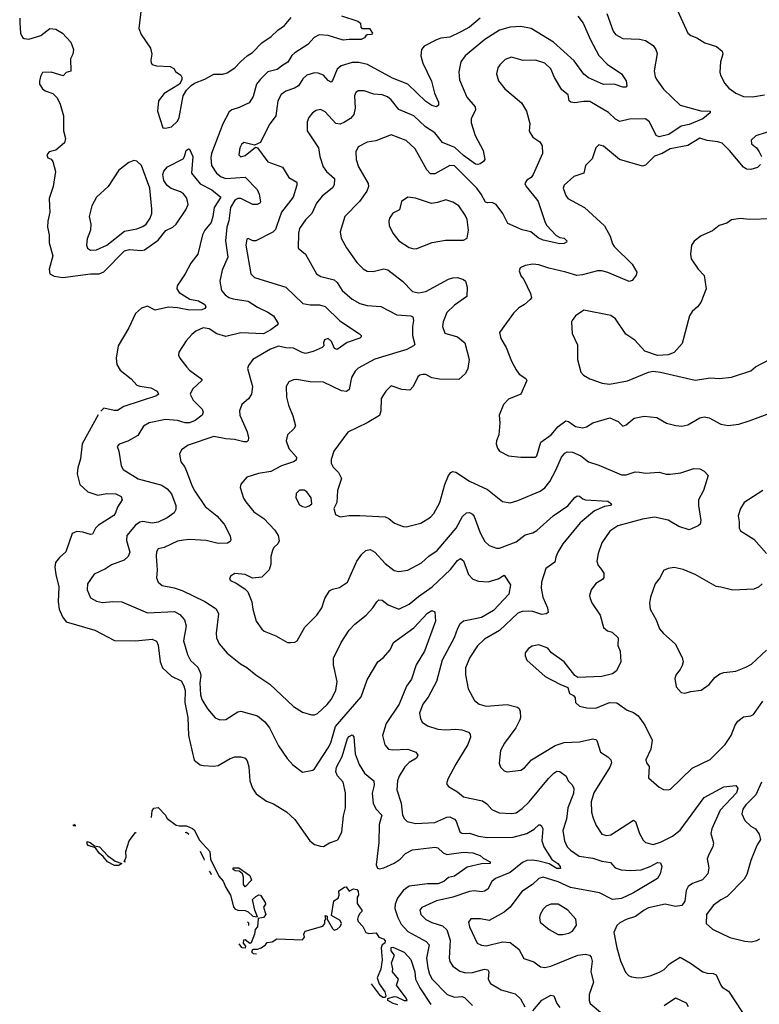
# Model space of a CAD drawing. Extents: x 2199565 to 2323334, y 894172 to 1018966.
# Tile 58 of 256: x 2257526 to 2262441, y 901259 to 907804. Entities that reach past the tile are written whole.
import ezdxf

# ---------------------------------------------------------------- set-up
doc = ezdxf.new("R2010")
doc.units = 0

msp = doc.modelspace()

# ---------------------------------------------------------------- linework, layer by layer
at = {"layer": '0CON10XD'}
for points in [[(2258333.6, 907876.4), (2258318, 907745), (2258332.5, 907705), (2258394, 907615), (2258404.2, 907575), (2258396.2, 907535), (2258400, 907515), (2258406.4, 907506.4), (2258435, 907496.7), (2258525, 907493.3), (2258549.3, 907479.3), (2258560.7, 907460.7), (2258597.5, 907435), (2258603, 907423), (2258602.5, 907405), (2258587.5, 907375), (2258485, 907314), (2258448, 907265), (2258441.2, 907195), (2258477.5, 907085), (2258495, 907082), (2258535, 907092.9), (2258575, 907130), (2258585.3, 907154.7), (2258611.3, 907298.7), (2258634.4, 907335.6), (2258664.1, 907365.9), (2258687.3, 907382.7), (2258755, 907407.8), (2258815, 907442.7), (2258875, 907442.4), (2258905, 907451.6), (2258954.5, 907485), (2258995, 907525.5), (2259036.8, 907563.2), (2259073.1, 907585), (2259135, 907651.3), (2259197.7, 907692.3), (2259241.1, 907735), (2259285, 907766.5), (2259330.2, 907819.8)], [(2261884, 907895), (2261966.7, 907715), (2261985, 907698.8), (2262025, 907682.5), (2262079.3, 907649.3), (2262155.6, 907625.6), (2262193.3, 907595), (2262198, 907575), (2262182.2, 907525), (2262178.5, 907455), (2262182.5, 907435), (2262210.8, 907380.8), (2262239.3, 907349.3), (2262284.7, 907314.7), (2262335, 907293.8), (2262395, 907290.9), (2262475, 907304.3)], [(2257525.6, 907815), (2257526.5, 907783.5), (2257531.8, 907715), (2257545, 907686), (2257555, 907678.6), (2257585.8, 907675.8), (2257665, 907700), (2257725, 907746), (2257765, 907742), (2257810, 907715), (2257866.2, 907655), (2257882.5, 907605), (2257878.8, 907575), (2257864, 907545), (2257865, 907462.5), (2257835, 907452.5), (2257815, 907430), (2257735, 907455.7), (2257677.5, 907452.5), (2257663, 907427), (2257656.7, 907395), (2257657.5, 907375), (2257677.5, 907345), (2257695, 907331.2), (2257745, 907313.3), (2257774.3, 907284.3), (2257795, 907243.3), (2257815.6, 907165), (2257815.6, 907065.6), (2257830, 907015), (2257822.5, 906985), (2257765, 906936.7), (2257722.5, 906925), (2257706.7, 906905), (2257713.3, 906885), (2257735, 906876.7), (2257745, 906862.5), (2257764.1, 906794.1), (2257748.1, 906695), (2257721.1, 906615), (2257723.8, 906565), (2257726.4, 906525), (2257711.9, 906465), (2257709.4, 906425), (2257721.4, 906375), (2257721.7, 906321.7), (2257745.6, 906235), (2257720.8, 906145), (2257725.8, 906115.8), (2257755, 906099.2), (2257811.3, 906091.3), (2257995, 906114.3), (2258054.7, 906115.3), (2258085, 906128.5), (2258222.6, 906267.4), (2258255, 906275.9), (2258335, 906270.3), (2258355, 906275.3), (2258445, 906337.5), (2258497.2, 906402.8), (2258543.1, 906425), (2258566.5, 906445), (2258629.3, 906540.7), (2258644.2, 906575), (2258636.9, 906616.9), (2258615, 906645.5), (2258595, 906660.4), (2258532.7, 906682.7), (2258505, 906701.1), (2258483.8, 906735), (2258476.2, 906775), (2258483.2, 906796.8), (2258508.5, 906825), (2258611.4, 906878.6), (2258621.9, 906895), (2258632.5, 906935), (2258646.4, 906946.4), (2258655, 906942.5), (2258676.7, 906895), (2258667.8, 906785), (2258725, 906712), (2258802.5, 906672.5), (2258861.2, 906625), (2258817.6, 906555), (2258810, 906495), (2258797.5, 906455), (2258755, 906404.4), (2258740, 906375), (2258710.5, 906245), (2258662.1, 906185), (2258625.9, 906114.1), (2258572.3, 906035), (2258570.4, 906015), (2258585, 905990.5), (2258656.2, 905946.2), (2258713.8, 905935), (2258755, 905910), (2258761.9, 905895), (2258755.3, 905884.7), (2258735, 905876.2), (2258655, 905873.5), (2258575, 905888.4), (2258515, 905892.3), (2258425, 905874.2), (2258375, 905900), (2258335, 905886.9), (2258295, 905850), (2258250.4, 905755), (2258179.2, 905635), (2258166.7, 905555), (2258171.9, 905511.9), (2258193.6, 905473.6), (2258266.7, 905416.7), (2258305, 905375.6), (2258325, 905367.1), (2258397.9, 905357.9), (2258438.1, 905335), (2258447.5, 905315), (2258435.3, 905304.7), (2258217.5, 905232.5), (2258175, 905206.9), (2258152.9, 905207.1), (2258085, 905220.9), (2258064.8, 905201)], [(2259665, 907828.8), (2259772.5, 907795), (2259790.7, 907780.7), (2259792.5, 907755), (2259800, 907745), (2259850, 907745), (2259870, 907715), (2259862.5, 907705), (2259835, 907702.5), (2259825, 907697.5), (2259817.3, 907682.7), (2259795, 907671.9), (2259715, 907673.5), (2259675, 907667.7), (2259575, 907699.3), (2259515, 907704.4), (2259483.3, 907686.7), (2259441.2, 907638.8), (2259355, 907584), (2259334.5, 907565.5), (2259307.7, 907522.3), (2259275, 907502), (2259236.6, 907473.4), (2259175, 907457.5), (2259125, 907409.7), (2259099.4, 907375), (2259077.1, 907292.9), (2259049.5, 907250.5), (2258985, 907220.5), (2258934.4, 907205.6), (2258917.6, 907192.4), (2258875, 907111.2), (2258800, 906915), (2258795.4, 906885.4), (2258800.5, 906835), (2258833.1, 906783.1), (2258865, 906759.2), (2258895, 906749.1), (2259025, 906757.1), (2259104.3, 906675), (2259117.5, 906645), (2259126.1, 906593.9), (2259122.5, 906585), (2259104.1, 906575.9), (2259074, 906576), (2258995, 906616.6), (2258975, 906616.6), (2258956.4, 906605), (2258927.4, 906555), (2258916, 906466), (2258902.9, 906425), (2258893.3, 906335), (2258907.7, 906225), (2258870.2, 906139.8), (2258856.7, 906065), (2258867.8, 906005), (2258890.6, 905975), (2258915, 905957.9), (2258945, 905947.5), (2259045, 905932.7), (2259105, 905892.2), (2259175, 905859.1), (2259211.9, 905835), (2259242.5, 905785), (2259236.5, 905773.5), (2259195, 905741.5), (2259145, 905716.1), (2258995, 905722), (2258895, 905698.5), (2258835, 905716.2), (2258785, 905749.4), (2258745, 905755.4), (2258696.9, 905733.1), (2258669.3, 905710.7), (2258630.9, 905669.1), (2258583.8, 905595), (2258580, 905575), (2258590, 905555), (2258635.7, 905495), (2258655, 905474.4), (2258736.7, 905415), (2258736.2, 905405), (2258675, 905347.5), (2258657.5, 905315), (2258678.1, 905275), (2258737.5, 905215), (2258744.2, 905195), (2258739.2, 905175), (2258691.1, 905138.9), (2258655, 905124.6), (2258625, 905124.6), (2258575, 905139.3), (2258495, 905146.8), (2258385, 905124.2), (2258347.6, 905102.4), (2258311.1, 905038.9), (2258245, 905001.8), (2258187.3, 904982.7), (2258173.8, 904966.2), (2258184.4, 904935), (2258198.9, 904838.9), (2258214.2, 904815), (2258312.2, 904752.2), (2258469.8, 904709.8), (2258505.3, 904685.3), (2258535, 904652.5), (2258563.3, 904575), (2258562.7, 904547.3), (2258551.2, 904525), (2258505, 904492.9), (2258445, 904463.6), (2258405, 904457.5), (2258345, 904468.5), (2258325, 904463.5), (2258295, 904444.4), (2258237.3, 904375), (2258235, 904342.5), (2258256.7, 904265), (2258246.9, 904235), (2258218.9, 904211.1), (2258135, 904180.5), (2258096.4, 904153.6), (2258020.9, 904119.1), (2257975.8, 904055), (2257974.4, 904015), (2257995, 903960.8), (2258035, 903938.6), (2258075, 903930), (2258145, 903936.7), (2258205, 903933.3), (2258375, 903862.2), (2258555, 903870.7), (2258590.9, 903850.9), (2258621.9, 903815), (2258632.7, 903775), (2258614.6, 903675), (2258640, 903585), (2258661.1, 903545), (2258709.7, 903499.7), (2258725.5, 903465), (2258729.6, 903445), (2258722, 903395), (2258727.7, 903315), (2258735.4, 903285), (2258772.6, 903222.6), (2258823.6, 903163.6), (2258855, 903150.6), (2258895, 903151.4), (2258975, 903202.5), (2258995, 903207.5), (2259105.4, 903175.4), (2259155, 903135.7), (2259186.7, 903096.7), (2259245, 902976.7), (2259302.1, 902892.1), (2259341.7, 902851.7), (2259405, 902801.2), (2259474.2, 902815.8), (2259485, 902823.8), (2259575, 902962.9), (2259592.3, 902997.7), (2259624, 903105), (2259795, 903302.9), (2259835.5, 903415), (2259905.5, 903534.5), (2259942.5, 903565), (2259987.1, 903615), (2260010.8, 903665), (2260145, 903762.1), (2260235, 903858.5), (2260265, 903875.6), (2260285, 903866.7), (2260289.1, 903805), (2260215.7, 903605.7), (2260159.5, 903515), (2260129, 903421), (2260096.6, 903373.4), (2260047.2, 903255), (2259960.4, 903125), (2259935.6, 903045.6), (2259953.2, 902983.2), (2259975.6, 902955.6), (2260005, 902950.9), (2260105, 902953.8), (2260158, 902935), (2260170.8, 902915), (2260162.5, 902895), (2260114.7, 902865.3), (2260085, 902836.5), (2260046.9, 902775), (2260035.4, 902745), (2260031.8, 902685), (2260060, 902595), (2260070.5, 902515), (2260082, 902492), (2260101.2, 902475), (2260155, 902461.5), (2260285, 902467.3), (2260365, 902502.1), (2260385, 902504.5), (2260415, 902490.6), (2260427, 902477), (2260451.4, 902405), (2260465, 902395.6), (2260485, 902394.6), (2260515, 902395.4), (2260575, 902375.4), (2260635, 902368.1), (2260805, 902369.5), (2260895.6, 902395), (2260945, 902422.1), (2260975, 902450.8), (2260985, 902452), (2260994.4, 902444.4), (2261001.5, 902425), (2260995.8, 902345), (2261008, 902305), (2261061.1, 902221.1), (2261102.9, 902195), (2261117.5, 902175), (2261119.3, 902160.7), (2261095, 902160.5), (2261045, 902192.1), (2260975, 902210), (2260935, 902216.7), (2260895, 902214.7), (2260867.6, 902202.4), (2260785.5, 902134.5), (2260688.6, 902095), (2260664.3, 902075), (2260636, 902024), (2260615, 902010), (2260594.5, 902005.5), (2260545, 902012), (2260515, 902008.8), (2260405, 901970.3), (2260295, 901946.4), (2260197.8, 901902.2), (2260184.2, 901885), (2260191.4, 901855), (2260225, 901823.1), (2260265, 901801.8), (2260335, 901780.8), (2260363.4, 901753.4), (2260386, 901685), (2260379.6, 901565), (2260385, 901544), (2260405, 901513.1), (2260449.8, 901479.8), (2260488.6, 901468.6), (2260535, 901470.7), (2260615, 901492.2), (2260637.6, 901487.6), (2260644.3, 901474.3), (2260638.5, 901425), (2260655, 901397.1), (2260725, 901354.5), (2260818.3, 901328.3), (2260853.1, 901295), (2260881.7, 901241.7)], [(2260585, 907813.6), (2260515, 907754.7), (2260456.3, 907723.7), (2260385, 907686.9), (2260325, 907680.8), (2260295, 907670.8), (2260212.6, 907627.4), (2260195.6, 907605), (2260190.9, 907565), (2260203.8, 907515), (2260262.7, 907395), (2260281.9, 907315), (2260308.1, 907255), (2260309.2, 907235), (2260295, 907225.6), (2260265, 907232.8), (2260225, 907260.8), (2260105.7, 907375), (2260002.9, 907415), (2259837.1, 907507.1), (2259778.5, 907518.5), (2259735, 907518.7), (2259663, 907497), (2259635.8, 907474.2), (2259605, 907400), (2259595, 907389.4), (2259575, 907400), (2259545, 907435.6), (2259509.1, 907449.1), (2259485, 907450), (2259434.6, 907435.4), (2259408.3, 907411.7), (2259377.5, 907365), (2259351.2, 907348.8), (2259295, 907330), (2259264, 907306), (2259241.8, 907265), (2259226.7, 907165), (2259184.4, 907105), (2259125, 906986.7), (2259085, 906970), (2259015, 906987.1), (2258998.6, 906975), (2258988, 906952), (2258982.9, 906905), (2258995, 906892.5), (2259025, 906901.9), (2259093, 906957), (2259105, 906952.5), (2259175, 906860), (2259272.7, 906822.7), (2259314.4, 906755), (2259366.9, 906725), (2259368.2, 906705), (2259342, 906625), (2259264.8, 906525.2), (2259235.4, 906435.4), (2259225, 906408.6), (2259208.7, 906391.3), (2259095, 906334), (2259075, 906334), (2259045, 906350), (2259034.3, 906345.7), (2259028.1, 906305), (2259060.6, 906115), (2259085, 906091.4), (2259294, 906025), (2259407.4, 905917.4), (2259455, 905907.9), (2259518.3, 905908.3), (2259555, 905896.5), (2259652.2, 905802.2), (2259784.3, 905715), (2259794, 905705), (2259794, 905695), (2259785, 905687.5), (2259701.9, 905658.1), (2259635, 905610.8), (2259618.3, 905618.3), (2259597.1, 905665), (2259575.4, 905685.4), (2259551.8, 905675), (2259544.6, 905655), (2259545.7, 905635), (2259536.7, 905625), (2259475, 905598.8), (2259425, 905586.1), (2259401.7, 905591.7), (2259345, 905620.7), (2259295, 905622.7), (2259245, 905633.1), (2259192.5, 905615), (2259075, 905545.7), (2259045.5, 905504.5), (2259040, 905485), (2259072.9, 905365), (2259066, 905315), (2259046.6, 905283.4), (2259002, 905245), (2258985.8, 905205), (2258987.5, 905175), (2259037.8, 905065), (2259047.1, 905025), (2259044.3, 905005.7), (2259035, 904998), (2259015, 904998.1), (2258953.5, 905013.5), (2258895, 905017.5), (2258815, 905032.9), (2258646.2, 904975), (2258601.2, 904945), (2258588, 904915), (2258595.7, 904865.7), (2258621.9, 904835), (2258635, 904804), (2258672.1, 904702.1), (2258690.1, 904670.1), (2258758.3, 904568.3), (2258835, 904506.7), (2258885, 904450.8), (2258923.2, 904373.2), (2258928, 904345), (2258923.8, 904335), (2258907.5, 904325), (2258845, 904321.8), (2258765, 904341.2), (2258655, 904347.7), (2258615, 904344.6), (2258573.4, 904336.6), (2258485, 904295.6), (2258445, 904287.1), (2258435, 904267.5), (2258432, 904238), (2258439.4, 904145), (2258434.5, 904094.5), (2258445.5, 904065.5), (2258472.6, 904042.6), (2258552.2, 904027.8), (2258605, 904010), (2258755, 903936.4), (2258831.7, 903888.3), (2258846.9, 903855), (2258831.1, 903725), (2258832.5, 903695), (2258850.6, 903655), (2258905, 903594), (2258992.1, 903522.1), (2259035, 903497.5), (2259095, 903449.4), (2259187.8, 903387.8), (2259345, 903238.6), (2259405, 903200), (2259465, 903183.3), (2259485, 903183.1), (2259505, 903192.9), (2259568.7, 903251.3), (2259595.5, 903285), (2259626.5, 903345), (2259635.4, 903405.4), (2259610.9, 903515), (2259610.2, 903559.8), (2259662.9, 903665), (2259715.8, 903745), (2259752, 903785), (2259829.2, 903845), (2259872.9, 903895), (2259898, 903935), (2259913.3, 903946.7), (2259935, 903944.3), (2259975, 903914.2), (2260045, 903885.8), (2260115, 903918.2), (2260175, 903968.8), (2260267, 904033), (2260389.7, 904150.3), (2260435, 904209.5), (2260455, 904221.9), (2260476, 904206), (2260508.1, 904115), (2260536.2, 904085), (2260575, 904070.9), (2260638.3, 904068.3), (2260705, 904088.2), (2260745, 904111.2), (2260787.3, 904047.3), (2260775.6, 903984.4), (2260675, 903876.2), (2260595, 903831.2), (2260541.7, 903818.3), (2260474.6, 903805.4), (2260451.4, 903785), (2260435, 903758), (2260412.1, 903695), (2260334.2, 903545.8), (2260295.3, 903404.7), (2260239.4, 903300.6), (2260204.4, 903255), (2260182.2, 903195), (2260189.2, 903159.2), (2260201.2, 903135), (2260235, 903110.6), (2260305, 903088.9), (2260355, 903083.5), (2260425, 903088.8), (2260465, 903083.3), (2260507.8, 903067.8), (2260518.8, 903055), (2260521.2, 903035), (2260503.1, 902985), (2260423.3, 902855), (2260370, 902755), (2260361.2, 902725), (2260375.7, 902705.7), (2260435, 902671.5), (2260475, 902637.3), (2260526.3, 902626.3), (2260600.6, 902610.6), (2260630.9, 902590.9), (2260663.7, 902553.7), (2260712, 902532), (2260795, 902526.7), (2260825, 902532.5), (2260865, 902560), (2260911.1, 902605), (2261039.3, 902760.7), (2261075, 902795.7), (2261095, 902808.1), (2261115, 902805.7), (2261156.4, 902776.4), (2261170.8, 902745), (2261195, 902720), (2261208.5, 902695), (2261205, 902660), (2261168.8, 902565), (2261159.5, 902490.5), (2261135.5, 902415), (2261146.9, 902345), (2261165, 902305.8), (2261185, 902284.4), (2261244.1, 902244.1), (2261335, 902231.1), (2261395, 902210.3), (2261452.2, 902202.2), (2261482.5, 902165), (2261522.3, 902152.3), (2261585, 902148.8), (2261655, 902153.8), (2261715, 902175.4), (2261765, 902202.2), (2261785, 902200), (2261792.9, 902175), (2261782.9, 902125), (2261764, 902095), (2261605, 901998.7), (2261525, 901962.9), (2261465, 901955.6), (2261378.8, 901998.8), (2261185, 902035.9), (2261105, 902073.7), (2261005, 902104.6), (2260975, 902094.5), (2260934.3, 902055), (2260862.2, 902007.8), (2260785.3, 901904.7), (2260745, 901870.5), (2260645, 901816.9), (2260587.9, 901827.9)], [(2261235, 907827.5), (2261270.4, 907780.4), (2261319.4, 907669.4), (2261375.2, 907565.2), (2261429.5, 907509.5), (2261525, 907444), (2261555, 907397.5), (2261560, 907365), (2261553.3, 907356.7), (2261535, 907356), (2261475.4, 907375.4), (2261405, 907372.5), (2261306.8, 907416.8), (2261275, 907442.7), (2261209.9, 907529.9), (2261072.3, 907655), (2260925, 907744.6), (2260855, 907758), (2260785.5, 907755.5), (2260715.3, 907734.7), (2260617.4, 907672.6), (2260485, 907564), (2260457, 907523), (2260443.2, 907456.8), (2260449.1, 907405), (2260498.1, 907288.1), (2260553.5, 907225), (2260555.6, 907205), (2260525.5, 907145), (2260525, 907117.5), (2260551.5, 907035), (2260606.5, 906935), (2260615.7, 906875), (2260608.5, 906861.5), (2260584.7, 906845.3), (2260569.5, 906840.5), (2260555, 906844.1), (2260475, 906901.9), (2260418.5, 906955), (2260335, 906988.6), (2260285, 907052.2), (2260222.7, 907092.7), (2260145, 907165.6), (2260045, 907206.5), (2259995, 907271.1), (2259970.5, 907290.5), (2259935, 907304.5), (2259878, 907308), (2259815, 907331.1), (2259775, 907330.8), (2259759.7, 907320.3), (2259751.7, 907298.3), (2259754.5, 907215), (2259746.2, 907173.8), (2259725, 907147.5), (2259685, 907122.2), (2259655, 907110), (2259626.2, 907115), (2259555, 907190.8), (2259525, 907207.5), (2259495, 907200.8), (2259471.2, 907185), (2259446.8, 907153.2), (2259436.1, 907126.1), (2259435.8, 907065.8), (2259511.7, 906951.7), (2259520.6, 906895), (2259542.5, 906825), (2259564.5, 906795), (2259617.4, 906747.4), (2259614.4, 906705.6), (2259604.5, 906685.5), (2259535, 906630.6), (2259499.1, 906585), (2259468.1, 906515), (2259425, 906474), (2259384.7, 906415.3), (2259377.8, 906385), (2259376.2, 906285), (2259425, 906246), (2259497.1, 906115), (2259527.6, 906097.6), (2259615.4, 906075.4), (2259635, 906057.5), (2259669.4, 906005), (2259735, 905946.7), (2259785, 905917.8), (2259835, 905903.1), (2259925, 905897.5), (2260031.1, 905841.1), (2260124.5, 905834.5), (2260138.5, 905828.5), (2260143.3, 905805), (2260136.7, 905765), (2260136.9, 905705), (2260150.8, 905645), (2260143.8, 905635), (2260098.1, 905611.9), (2260055, 905598.5)], [(2261426.7, 907845), (2261468.9, 907728.9), (2261484.2, 907705), (2261535, 907679.2), (2261645, 907675.6), (2261685, 907665.5), (2261735, 907631.5), (2261752.7, 907605), (2261761.1, 907578.9), (2261741.8, 907465), (2261749.5, 907425), (2261760, 907405), (2261805, 907342.2), (2261915, 907236.9), (2262052.7, 907197.3), (2262115, 907196.7), (2262113.3, 907185), (2262065, 907144.6), (2261975, 907106.7), (2261922.6, 907097.4), (2261839.7, 907040.3), (2261775.5, 907025.5), (2261756, 907035), (2261710.6, 907125), (2261685, 907144.5), (2261577.5, 907142.5), (2261515, 907127.8), (2261485, 907143.3), (2261438.1, 907188.1), (2261315, 907259.6), (2261275, 907261.3), (2261215, 907250.6), (2261187.5, 907255), (2261176.2, 907265), (2261170, 907305), (2261127.4, 907337.4), (2261079.7, 907419.7), (2261055, 907478), (2261015, 907515.6), (2260954.5, 907534.5), (2260872, 907532), (2260795, 907555.6), (2260751.5, 907538.5), (2260715.6, 907505), (2260703.3, 907485), (2260694.4, 907445), (2260708.7, 907398.7), (2260748.8, 907345), (2260860.9, 907250.9), (2260893.3, 907195), (2260915.7, 907115), (2260912.5, 907062.5), (2260935, 907022.5), (2260982.7, 906992.7), (2260998, 906965), (2260999.2, 906915), (2260938.9, 906775), (2260925, 906755.7), (2260895, 906736.9), (2260883.6, 906715), (2260892.1, 906695), (2260960.7, 906610.7), (2260971.8, 906595), (2261016.7, 906455), (2261028.9, 906435), (2261090.2, 906370.2), (2261115, 906355.8), (2261145, 906350.8), (2261161.2, 906335), (2261160, 906325), (2261145, 906316), (2261115.7, 906314.3), (2261005, 906339.6), (2260971.9, 906355), (2260923.1, 906393.1), (2260865, 906406.7), (2260768.6, 906448.6), (2260735.6, 906515), (2260691.8, 906575), (2260665, 906589.7), (2260635, 906586.2), (2260621.2, 906591.2), (2260593.3, 906645), (2260564, 906684), (2260415, 906833.6), (2260385, 906835.6), (2260285, 906778.5), (2260255, 906779.4), (2260231.2, 906805), (2260154.4, 906945), (2260095, 907000), (2259995, 907039.4), (2259891.3, 906998.7), (2259835, 906990.6), (2259775, 906958), (2259758.6, 906925), (2259761.1, 906875), (2259776.5, 906825), (2259842.2, 906715), (2259843.3, 906695), (2259832.9, 906665), (2259783.1, 906595), (2259687.1, 906495), (2259654.4, 906395), (2259661.3, 906351.3), (2259697.4, 906287.4), (2259765, 906190), (2259807.6, 906147.6), (2259835, 906132.9), (2259875, 906129.2), (2259945, 906147.5), (2259972.4, 906142.4), (2260069.4, 906065), (2260135, 905997.1), (2260175, 905988.5), (2260225, 905996.2), (2260375, 906078.6), (2260405, 906088.8), (2260435, 906090), (2260475, 906076.2), (2260488.8, 906065), (2260500, 906025), (2260497.5, 905965), (2260415, 905905.6), (2260365, 905856.9), (2260338.9, 905795), (2260334.4, 905765), (2260350.9, 905720.9), (2260435.6, 905695.6), (2260484, 905655), (2260513.1, 905545), (2260503.5, 905485), (2260487.3, 905452.7), (2260445, 905411.4), (2260315, 905414.4), (2260265, 905424.4), (2260225, 905444.5), (2260204.6, 905445.4), (2260185, 905440.5), (2260170.7, 905429.3), (2260141.5, 905365), (2260118, 905342), (2260065, 905345.7), (2259995, 905371.2), (2259959.2, 905335), (2259927.8, 905285), (2259926.7, 905205), (2259916.2, 905173.8), (2259835, 905124.4), (2259707, 905063), (2259614.3, 904935), (2259595, 904880), (2259596, 904855), (2259608.7, 904828.7), (2259645, 904793.8), (2259664.4, 904755), (2259638.6, 904675), (2259634, 904595), (2259613.8, 904555), (2259623.8, 904513.8), (2259655, 904500), (2259715, 904508), (2259785, 904508.6), (2259955, 904498.6), (2259978, 904488), (2260016.6, 904456.6), (2260074.6, 904434.6), (2260095, 904433.1), (2260191.7, 904458.3), (2260255, 904498.1), (2260278.8, 904521.2), (2260317.1, 904595), (2260351.5, 904715), (2260375.5, 904774.5), (2260391.2, 904795), (2260405, 904800), (2260425, 904795.7), (2260515, 904735.6), (2260635, 904681.9), (2260735, 904600.8), (2260785, 904593.1), (2260835, 904606.9), (2260985, 904668.9), (2261015, 904691.4), (2261047.8, 904735), (2261089.6, 904810.4), (2261125.6, 904895), (2261147.6, 904922.4), (2261165, 904931.5), (2261198.5, 904928.5), (2261254.6, 904904.6), (2261305, 904865.7), (2261375, 904843.1), (2261525, 904779.4), (2261555, 904779.4), (2261615, 904798.6), (2261645, 904795.5), (2261685, 904790), (2261775, 904796.9), (2261822.8, 904782.8), (2261847.8, 904782.2), (2261919.1, 904790.9), (2262005, 904820.8), (2262045, 904818.8), (2262073.9, 904803.9), (2262100, 904775), (2262070.5, 904675), (2262036.8, 904613.2), (2262036.7, 904575), (2262052.5, 904475), (2262048.6, 904451.4), (2262035, 904440), (2261975, 904414), (2261905, 904435.6), (2261835, 904476.7), (2261745, 904496.2), (2261665, 904484.6), (2261500.8, 904439.2), (2261448.6, 904405), (2261394.6, 904325.4), (2261370.8, 904255), (2261361.4, 904205), (2261370.8, 904175), (2261385, 904158), (2261407.1, 904125), (2261407.5, 904095), (2261397.9, 904082.1), (2261355, 904055.8), (2261324.2, 904015), (2261313, 903977), (2261315.8, 903955.8), (2261327.7, 903927.7), (2261384.2, 903845), (2261405, 903763.3), (2261432.3, 903742.3), (2261463.6, 903733.6), (2261502.5, 903695), (2261500, 903645), (2261516.1, 903606.1), (2261520, 903535), (2261491.2, 903475), (2261465, 903456), (2261395, 903438.8), (2261235, 903431.2), (2261214.1, 903444.1), (2261145, 903536.2), (2261060, 903595), (2261035, 903626), (2260975, 903648), (2260931.2, 903638.8), (2260906.7, 903625), (2260884.2, 903595), (2260883.8, 903575), (2260895, 903547.5), (2261018.3, 903438.3), (2261115, 903386.2)], [(2262555, 907076.7), (2262418.3, 907031.7), (2262385.7, 907004.3), (2262387.9, 906977.9), (2262421.5, 906951.5), (2262440.8, 906925), (2262455.8, 906895)], [(2262448.5, 906841.5), (2262428.3, 906821.7), (2262385, 906808.6), (2262355, 906810), (2262335, 906824), (2262242.7, 906935), (2262195, 906982.8), (2262165, 906993.3), (2262095, 907001.4), (2262045, 907017.3), (2261965, 906968.3), (2261847.5, 906945), (2261795, 906914.3), (2261745, 906896.9), (2261685, 906837.5), (2261665, 906830.6), (2261511.2, 906875), (2261405, 906963.8), (2261375, 906973.3), (2261355, 906952.5), (2261329.8, 906880.2), (2261285.5, 906835), (2261275.4, 906784.6), (2261208.1, 906761.9), (2261144.4, 906705), (2261137.1, 906685), (2261154.4, 906634.4), (2261168.8, 906615), (2261280, 906555), (2261412.8, 906432.8), (2261450, 906365), (2261464.2, 906315), (2261475.6, 906295.6), (2261595, 906180), (2261626.2, 906125), (2261623.3, 906105), (2261595, 906070), (2261575, 906064.3), (2261435, 906124.5), (2261395, 906134.5), (2261364.6, 906135.4), (2261265, 906107.7), (2261227.1, 906102.9), (2261155, 906126.7), (2261041.4, 906151.4), (2260975, 906175.6), (2260935, 906179.2), (2260885, 906171.2), (2260852.5, 906155), (2260844, 906135), (2260855, 906102.5), (2260877, 906077), (2260921.2, 905985), (2260926.1, 905956.1), (2260918.8, 905945), (2260879.8, 905910.2), (2260841.9, 905888.1), (2260807.3, 905852.7), (2260713.6, 905725), (2260722.2, 905685), (2260759.1, 905625), (2260794.5, 905534.5), (2260825, 905476.7), (2260845, 905446.7), (2260889.3, 905419.3), (2260896.2, 905405), (2260855.8, 905314.2), (2260775, 905280.6), (2260741.4, 905245), (2260713.1, 905175), (2260716.7, 905125), (2260709.4, 905045), (2260694.2, 905005), (2260692.9, 904985), (2260700, 904955), (2260714.2, 904935), (2260775, 904905.5), (2260855, 904895.5), (2260954.3, 904895.7), (2260962.5, 904905), (2260988.9, 904995), (2261058.1, 905045), (2261105, 905100.5), (2261155, 905138.1), (2261173.6, 905133.6), (2261218.8, 905098.8), (2261265, 905090.8), (2261291.7, 905098.3), (2261335, 905124.4), (2261447.3, 905157.3), (2261502.3, 905132.3), (2261535, 905102.5), (2261555, 905110), (2261610, 905155), (2261675, 905169.2), (2261759.3, 905159.3), (2261825, 905122), (2261885.6, 905105.6), (2261925, 905102.2), (2261965, 905111.1), (2262045, 905157.5), (2262075, 905164.6), (2262107.1, 905157.1), (2262185, 905115.7), (2262235, 905107.5), (2262304.3, 905115.7), (2262373.6, 905136.4), (2262595, 905219.2)], [(2257995, 906271.2), (2258035, 906274.4), (2258105, 906305.5), (2258222.4, 906397.6), (2258305, 906413.8), (2258345, 906429.5), (2258365, 906444.4), (2258391.8, 906485), (2258403.1, 906515), (2258404.6, 906544.6), (2258391.1, 906685), (2258334, 906834), (2258305, 906864.3), (2258285, 906868.1), (2258250, 906855), (2258185, 906804), (2258112.5, 906695), (2258036.2, 906625), (2258004.1, 906565.9), (2257987.5, 906495), (2257997.5, 906445), (2257995.8, 906405), (2257975, 906347.5), (2257970, 906305), (2257976.2, 906285), (2257995, 906271.2)], [(2260145, 906282), (2260165, 906284), (2260267.3, 906322.7), (2260355, 906338), (2260475, 906338), (2260498.3, 906351.7), (2260508.1, 906405), (2260498.9, 906475), (2260486.5, 906505), (2260445, 906567.1), (2260405, 906591.4), (2260356.8, 906606.8), (2260301.7, 906588.3), (2260263, 906583), (2260155, 906617.1), (2260105, 906624), (2260064, 906595), (2260049.2, 906540.8), (2260005, 906518.8), (2259984, 906485), (2259978, 906465), (2259982, 906435), (2260005.6, 906385.6), (2260046.2, 906335), (2260115, 906290), (2260145, 906282)], [(2262525, 906480), (2262375, 906475.6), (2262315, 906483.1), (2262256.8, 906473.2), (2262225, 906452), (2262175, 906435.8), (2262152.4, 906417.6), (2262129.1, 906400.9), (2262055, 906368), (2262008.8, 906331.2), (2261990.8, 906305), (2261984.3, 906245), (2261988.6, 906215), (2262033.8, 906145), (2262074.2, 906104.2), (2262087.1, 906015), (2262052.9, 905925), (2262030, 905895), (2261995, 905864), (2261976, 905835), (2261928, 905652), (2261875, 905591.2), (2261835, 905576.2), (2261765, 905571.2), (2261680.3, 905600.3), (2261613.2, 905673.2), (2261554.5, 905714.5), (2261485, 905816.2), (2261455, 905837.5), (2261275, 905872.5), (2261220, 905835), (2261196.7, 905805), (2261192.5, 905795), (2261197, 905717), (2261233, 905643), (2261232.2, 905545), (2261255, 905461.2), (2261272, 905442), (2261315, 905415.6), (2261397.3, 905387.3), (2261445, 905381.5), (2261565, 905404.5), (2261705, 905460.8), (2261735, 905467.5), (2261785, 905462), (2262015, 905407.1), (2262115.9, 905424.1), (2262175, 905420), (2262255, 905428.6), (2262385, 905470), (2262415, 905495.8), (2262565, 905574.2)], [(2260055, 905598.5), (2259885, 905547.5), (2259775, 905487.5), (2259755, 905468), (2259730, 905425), (2259714.4, 905345.6), (2259697.9, 905332.1), (2259665, 905336.7), (2259545, 905394.4), (2259455, 905396.9), (2259365, 905412.5), (2259345, 905410.8), (2259315, 905396), (2259297.1, 905365), (2259299.1, 905295), (2259311.9, 905241.9), (2259341.7, 905171.7), (2259357.5, 905105), (2259347.5, 905085), (2259305.6, 905045), (2259296.4, 905005), (2259315, 904954.3), (2259364.3, 904895), (2259363.2, 904876.8), (2259346.1, 904863.9), (2259265, 904839.1), (2259195, 904800.5), (2259112.5, 904787.5), (2259035, 904763.3), (2258994.2, 904715.8), (2258990.8, 904695), (2259013.4, 904623.4), (2259028.3, 904598.3), (2259082.4, 904532.4), (2259148.1, 904488.1), (2259221.7, 904411.7), (2259244.2, 904375), (2259249.7, 904340.3), (2259240.3, 904319.7), (2259214.6, 904295.4), (2259205.5, 904274.5), (2259195.4, 904234.6), (2259194.5, 904185), (2259183.4, 904146.6), (2259135, 904098.6), (2259072.7, 904092.7), (2259025, 904115.7), (2258956.4, 904123.6), (2258927.5, 904105), (2258920, 904085), (2258927.5, 904075), (2258965, 904058), (2259020.9, 904020.9), (2259040.9, 904000.9), (2259069.4, 903935), (2259075.6, 903885), (2259097.1, 903805), (2259135, 903752), (2259149.7, 903739.7), (2259227.2, 903707.2), (2259305, 903663.3), (2259326.2, 903663.8), (2259355, 903666.7), (2259370, 903675), (2259420, 903765), (2259499.2, 903845), (2259534.4, 903895), (2259553, 903957), (2259583.7, 904006.3), (2259605, 904018.6), (2259650.3, 904029.7), (2259703.8, 904065), (2259766.3, 904203.7), (2259799.8, 904250.2), (2259825.5, 904274.5), (2259855, 904282.9), (2259886, 904265), (2259955, 904188.6), (2260015, 904142.5), (2260045, 904135.8), (2260105, 904145.8), (2260195, 904194.2), (2260245, 904238.6), (2260300.8, 904275), (2260427.1, 904425), (2260468.7, 904501.3), (2260495, 904526), (2260515, 904529.2), (2260535, 904517.5), (2260545, 904501.2), (2260585, 904393.8), (2260617.1, 904335), (2260645, 904309.4), (2260695, 904290), (2260715, 904290), (2260825, 904332.9), (2260885, 904380.4), (2260935, 904393.6), (2260962.2, 904407.8), (2261071.1, 904505), (2261168.3, 904571.7), (2261215, 904627.5), (2261231.1, 904638.9), (2261245, 904637.1), (2261268, 904618), (2261285, 904612.2), (2261435, 904604), (2261457.5, 904585), (2261452.5, 904575), (2261412, 904568), (2261345, 904538.2), (2261251.4, 904458.6), (2261135, 904320.6), (2261101.5, 904265), (2261089.7, 904230.3), (2261081.1, 904198.9), (2261022.5, 904155), (2260994.3, 904065.7), (2260992.2, 904025), (2261002.5, 903965), (2261034.2, 903895), (2261037.1, 903862.9), (2261025, 903854.3), (2260995, 903850), (2260935, 903870.5), (2260907.4, 903872.6), (2260865, 903870.5), (2260835, 903858.2), (2260715, 903743.3), (2260614.1, 903685.9), (2260567.4, 903642.6), (2260516, 903564), (2260487.5, 903495), (2260488.3, 903448.3), (2260505.7, 903355), (2260549.1, 903279.1), (2260580, 903255), (2260625, 903241.4), (2260765, 903251.9), (2260833, 903233), (2260844.3, 903224.3), (2260852.5, 903205), (2260854.3, 903165), (2260848.8, 903148.8), (2260822.8, 903097.2), (2260746.9, 902995), (2260721.4, 902945), (2260712.3, 902862.3), (2260720, 902835), (2260745, 902810), (2260765, 902804.2), (2260855, 902814.3), (2260879.8, 902830.2), (2260926, 902884), (2261085, 902979.2), (2261145, 902998.2), (2261246.9, 903003.1), (2261335, 903022.5), (2261355, 903020), (2261362.1, 903012.1), (2261386.2, 902935), (2261435, 902904.2), (2261454.2, 902885), (2261459.4, 902865), (2261446.7, 902835), (2261341.8, 902665), (2261324.5, 902605), (2261326.5, 902535), (2261336.6, 902496.6), (2261356.3, 902446.3), (2261395, 902390.8), (2261425, 902381.4), (2261455, 902385.7), (2261605, 902482.5), (2261618.6, 902475), (2261644, 902394), (2261669.3, 902349.3), (2261684.5, 902334.5), (2261735, 902321.2), (2261785, 902336.8), (2261865, 902375.4), (2261914, 902416), (2262075, 902632.9), (2262205, 902705.5), (2262285, 902713.3), (2262297.5, 902695), (2262289.1, 902665), (2262181.1, 902548.9), (2262124.7, 902425), (2262118.8, 902395), (2262137, 902333), (2262131.4, 902305), (2262104.5, 902255.5), (2262094.2, 902225), (2262105.5, 902165.5), (2262099.5, 902125), (2262063.5, 902086.5), (2261997.3, 902062.7), (2261968.3, 902041.7), (2261955.4, 902014.6), (2261946.9, 901945), (2261926, 901915), (2261885, 901908.8), (2261814.5, 901925.5), (2261705, 901899.4), (2261675, 901884.3), (2261618.3, 901841.7), (2261555, 901821.9), (2261515, 901800), (2261495, 901783.3), (2261474.2, 901735.8), (2261493.1, 901635), (2261518.3, 901548.3), (2261552.7, 901472.7), (2261571.2, 901451.2), (2261591.2, 901441.2), (2261635, 901434.3), (2261665, 901437.1), (2261715, 901448.1), (2261777, 901473), (2261809.2, 901490.8), (2261845, 901528.6), (2261915, 901573.1), (2261982.8, 901532.8), (2262066.2, 901475), (2262095, 901465.5), (2262135, 901464.5), (2262154.7, 901454.7), (2262185.7, 901385), (2262195, 901372.9), (2262236.7, 901346.7), (2262370.5, 901140.5)], [(2258046.9, 905176.9), (2257940, 904985), (2257930.5, 904885), (2257911.5, 904825), (2257907.5, 904785), (2257926, 904715), (2257978.8, 904665), (2258045, 904642.7), (2258105.4, 904655.4), (2258165, 904652.2), (2258200, 904635), (2258207.3, 904612.7), (2258175.5, 904564.5), (2258162.9, 904525), (2258150.9, 904509.1), (2258050, 904445), (2258030, 904425), (2258008.8, 904385), (2257995, 904382.7), (2257945, 904397.8), (2257905, 904402.3), (2257875, 904388.1), (2257832.8, 904267.2), (2257790.4, 904229.6), (2257764.6, 904195), (2257759.7, 904165), (2257765.8, 904115.8), (2257786.1, 904035), (2257781.8, 903935), (2257787.5, 903885), (2257810.6, 903835), (2257835, 903801.4), (2258025.3, 903745.3), (2258155, 903677.5), (2258294.4, 903674.4), (2258405, 903687.1), (2258435, 903672.5), (2258446.6, 903646.6), (2258460, 903535), (2258474.5, 903495), (2258535, 903440), (2258598.9, 903408.9), (2258617.2, 903375), (2258624.2, 903344.2), (2258624.1, 903265), (2258644, 903165), (2258646.4, 903045), (2258668.9, 902948.9), (2258685, 902882.5), (2258725, 902850), (2258746.4, 902846.4), (2258815, 902842), (2258845, 902846), (2258925, 902892.9), (2258955, 902902.9), (2258995, 902904.2), (2259025, 902894), (2259037.6, 902877.6), (2259048.3, 902838.3), (2259056, 902745), (2259073.8, 902695), (2259097, 902657), (2259165, 902608.1), (2259211.4, 902591.4), (2259298.6, 902538.6), (2259355, 902487.5), (2259454, 902345), (2259485, 902321.2), (2259525, 902309.2), (2259545, 902308), (2259585, 902331.4), (2259635, 902349.2), (2259645, 902358), (2259665.5, 902405.5), (2259677.6, 902512.4), (2259691.6, 902565), (2259690, 902665), (2259675.3, 902735), (2259637.3, 902777.3), (2259625.6, 902805), (2259630.9, 902835), (2259668.3, 902905), (2259703.4, 903025), (2259715, 903039.4), (2259735, 903050), (2259746.1, 903036.1), (2259755.6, 902924.4), (2259782.1, 902852.1), (2259816.3, 902796.3), (2259878.6, 902745), (2259881.5, 902715), (2259867.6, 902662.4), (2259875, 902593.3), (2259894.5, 902555), (2259932.1, 902515), (2259913.9, 902455), (2259911.6, 902335), (2259893.8, 902185), (2259903.9, 902163.9), (2259915, 902160), (2259946.2, 902165), (2260015, 902196.8), (2260055, 902223.9), (2260089.3, 902260.7), (2260135, 902286.6), (2260285.6, 902304.4), (2260305, 902300), (2260339.4, 902265), (2260363.3, 902255), (2260475, 902270.3), (2260536.7, 902265), (2260585, 902247.1), (2260605, 902229.2), (2260651.2, 902205), (2260653.3, 902195), (2260595, 902193.1), (2260499.8, 902170.2), (2260415, 902110), (2260375, 902101.9), (2260345, 902075.5), (2260305, 902060), (2260235, 902059.1), (2260115, 902043.6), (2260075, 902015.4), (2260037.1, 901965), (2260020.4, 901925), (2260018.9, 901895), (2260037.5, 901835), (2260060.7, 901790.7), (2260105, 901742.7), (2260227.2, 901677.2), (2260246.9, 901655), (2260228.2, 901565), (2260238.6, 901501.4), (2260248.3, 901458.3), (2260267.1, 901425), (2260365.8, 901325), (2260415, 901306.4), (2260465, 901310.4), (2260481.4, 901305), (2260535, 901250.6)], [(2259425, 904564.4), (2259448.5, 904571.5), (2259466.2, 904585), (2259462.5, 904625), (2259434, 904665), (2259415, 904675.6), (2259385, 904677.1), (2259362, 904655), (2259361.4, 904625), (2259385, 904580), (2259405, 904567.1), (2259425, 904564.4)], [(2262465, 904674.3), (2262340, 904595), (2262316, 904555), (2262300, 904505), (2262307.5, 904465), (2262306.2, 904425), (2262315.9, 904405.9), (2262405, 904350.8), (2262487.8, 904255)], [(2262460.8, 904055), (2262435, 904031.4), (2262405, 904018.9), (2262265, 904012), (2262185, 904030.8), (2262155, 904036.2), (2262015, 904115.7), (2261935, 904149.2), (2261875, 904162), (2261835, 904156.7), (2261805, 904142.5), (2261782, 904095), (2261747.8, 904055), (2261716.9, 903965), (2261710.6, 903925), (2261714.5, 903884.5), (2261754.4, 903815), (2261777.5, 903755), (2261803.7, 903723.7), (2261880.8, 903655), (2261929.2, 903565), (2261934.2, 903535), (2261928.3, 903511.7), (2261915, 903483.8), (2261887.9, 903452.1), (2261878.6, 903425), (2261889.2, 903369.2), (2261921.7, 903331.7), (2261945, 903327.5), (2261985, 903338.8), (2262055, 903346.2), (2262106.7, 903385), (2262145, 903431.2), (2262177.5, 903455), (2262205, 903464), (2262285, 903474.3), (2262350.9, 903499.1), (2262389.8, 903520.2), (2262487.6, 903612.4)], [(2261115, 903386.2), (2261167.5, 903365), (2261180, 903325), (2261205, 903312.5), (2261216.2, 903295), (2261220, 903265), (2261245, 903241.2), (2261295, 903229.2), (2261355, 903227.1), (2261445, 903264.4), (2261495, 903261.9), (2261563, 903213), (2261605, 903198.1), (2261635.5, 903175.5), (2261679.2, 903115), (2261728.5, 903015), (2261719.1, 902955), (2261687.5, 902885), (2261692, 902865), (2261709.5, 902839.5), (2261703.8, 902765), (2261775, 902701.2), (2261805, 902686.7), (2261835, 902683.8), (2261850.7, 902689.3), (2261995, 902829.4), (2262115, 902886), (2262214, 902986), (2262253.2, 903046.8), (2262280, 903115), (2262298.6, 903141.4), (2262335, 903170), (2262384.2, 903175.8), (2262403.3, 903185), (2262463.3, 903275)], [(2262454.8, 902735.2), (2262418.1, 902651.9), (2262351.5, 902585), (2262330.6, 902555), (2262325.6, 902525), (2262345, 902481.2), (2262385, 902442.5), (2262415, 902424.2), (2262439.3, 902390.7), (2262449.2, 902355), (2262424.4, 902315), (2262385.5, 902215), (2262357.7, 902122.3), (2262339.5, 902090.5), (2262227.1, 901975), (2262186.2, 901953.8), (2262135, 901915.8), (2262090, 901855), (2262086.7, 901795), (2262129.1, 901759.1), (2262245, 901702), (2262345, 901677.5), (2262385.9, 901674.1), (2262425, 901684), (2262443.3, 901695)], [(2258402.4, 902499.5), (2258406.7, 902545), (2258416.4, 902563.6), (2258445, 902566), (2258495.4, 902515.4), (2258504, 902496.2), (2258505.5, 902494.5), (2258565, 902450), (2258585, 902444.5), (2258635, 902445.5), (2258675, 902427.8), (2258685, 902417.5), (2258720.8, 902350.8), (2258788.2, 902275), (2258794.6, 902224.6), (2258849.9, 902109.9), (2258877.8, 902077.8), (2258894.7, 902034.7), (2258925.6, 901985), (2258946.4, 901906.4), (2258955, 901892.5), (2258975, 901885.5), (2259025, 901883.1), (2259043.7, 901873.7), (2259075, 901844.2), (2259105, 901840), (2259087.5, 901885), (2259073.3, 901955), (2259093.9, 901976.1), (2259115, 901987.5), (2259126.7, 901985), (2259156.7, 901935), (2259158.8, 901925), (2259146.2, 901905), (2259162, 901855), (2259145, 901836.2), (2259110.7, 901829.3), (2259105.9, 901774.1), (2259091.2, 901755), (2259087.1, 901725), (2259063, 901667), (2259055, 901662.5), (2259025, 901688), (2259012, 901685), (2259011.4, 901665), (2259026, 901645), (2259025, 901631.2), (2259005, 901634.1), (2258995, 901644.5), (2258983.4, 901661)], [(2257884.6, 902456), (2257895, 902450), (2257895, 902442.9), (2257884, 902445), (2257883.3, 902450.4), (2257883.3, 902451.9)], [(2258228.5, 902204.2), (2258220, 902205), (2258232.8, 902237.2), (2258230.4, 902275), (2258252.7, 902345), (2258295, 902400), (2258299.2, 902401.9)], [(2258650.7, 902387.7), (2258635, 902401.4), (2258624.8, 902398.6)], [(2258185, 902180.9), (2258155, 902182.3), (2258108.6, 902205), (2258081.3, 902241.3), (2258053, 902263), (2258029.7, 902299.7), (2257981.4, 902315), (2257973.9, 902325), (2257975, 902340), (2257993.8, 902335), (2258022.5, 902312.5), (2258056.2, 902305), (2258108.9, 902248.9), (2258161.1, 902211.1), (2258203.3, 902195), (2258185, 902180.9)], [(2258753, 902217.5), (2258751.9, 902225), (2258731.7, 902264.4), (2258726.8, 902273.8)], [(2259025, 902040), (2259013.3, 902055), (2259013.3, 902105), (2259006.2, 902126.2), (2258985, 902143.3), (2258957.5, 902145), (2258943.3, 902155), (2258943.6, 902166.4), (2258982.5, 902165), (2259054.2, 902115), (2259066.7, 902083.3), (2259025, 902040)], [(2258800.6, 902118.5), (2258794.5, 902134.5), (2258786.5, 902143.8)], [(2259098.2, 901593), (2259078.5, 901595), (2259069.1, 901605), (2259073.9, 901626.1), (2259105, 901625.6), (2259131.2, 901635), (2259160, 901655), (2259169.3, 901670.7), (2259203.9, 901673.9), (2259235, 901693.3), (2259405, 901688), (2259418.8, 901705), (2259413.3, 901725), (2259422.5, 901745), (2259540.8, 901779.2), (2259553.3, 901795), (2259553.9, 901816.1), (2259560, 901825), (2259555, 901850), (2259570, 901845), (2259570, 901825), (2259605, 901762.5), (2259615, 901752.5), (2259635, 901757.5), (2259655, 901776.7), (2259664, 901795), (2259655, 901816.2), (2259598.3, 901848.3), (2259612.5, 901947.5), (2259642.5, 901965), (2259648.8, 901985), (2259647.5, 902012.5), (2259685, 902037.5), (2259695, 902040), (2259715, 902010), (2259743, 902027), (2259765, 902022.5), (2259775, 902010), (2259777.5, 901985), (2259768.3, 901971.7), (2259768.3, 901928.3), (2259800, 901885), (2259800, 901875), (2259785, 901862.5), (2259775, 901842.5), (2259770.6, 901825), (2259775, 901808.8), (2259806.9, 901776.9), (2259826.2, 901735), (2259845, 901729.4), (2259893.6, 901733.6), (2259913.3, 901705), (2259943.6, 901693.6), (2259955, 901680), (2259952.5, 901665), (2259935, 901653.3), (2259928.6, 901635), (2259934.5, 901555.5), (2259926.7, 901493.3), (2259901.9, 901435), (2259915.6, 901395), (2259951.2, 901341.2), (2259958.6, 901315), (2259955, 901304.3), (2259940, 901305), (2259922.9, 901315), (2259862.8, 901395.4)], [(2261135, 901722.2), (2261175, 901731.9), (2261199.2, 901745), (2261225.8, 901785), (2261222, 901825), (2261167.5, 901885), (2261105, 901924.3), (2261055.6, 901924.4), (2261025, 901910.8), (2261005, 901891.2), (2260985, 901856.7), (2260980.6, 901835), (2260984.3, 901805), (2261043.3, 901755), (2261105, 901722.9), (2261135, 901722.2)], [(2260587.9, 901827.9), (2260523.3, 901826.7), (2260508.6, 901805), (2260515, 901773.3), (2260565, 901666.2), (2260595, 901651.4), (2260625, 901647.8), (2260735, 901674.6), (2260785, 901668.8), (2260842.2, 901625), (2260875, 901562.5), (2260942.2, 901542.2), (2260987.5, 901507.5), (2261015, 901504.5), (2261055, 901511.5), (2261235, 901585.4), (2261285, 901592.7), (2261312, 901585), (2261323.1, 901573.1), (2261331.2, 901545), (2261321.5, 901475), (2261338.9, 901405), (2261310.5, 901325), (2261310.6, 901285), (2261317.5, 901265), (2261385, 901205.6)], [(2259049.4, 901783.3), (2259048.2, 901798.2), (2259039.3, 901806.9)], [(2260038.9, 901256.1), (2260008.1, 901265), (2259972.5, 901285), (2259972.7, 901297.3), (2260015, 901310), (2260029.2, 901309.2), (2260080, 901285), (2260100, 901285), (2260095, 901300), (2260030, 901385), (2260042.5, 901425), (2260003.9, 901473.9), (2260006.4, 901493.6), (2259996.2, 901535), (2260016.7, 901585), (2259993.3, 901615), (2259993.8, 901636.2), (2260005, 901638), (2260081.2, 901605), (2260125, 901556), (2260151.1, 901475), (2260156.2, 901425), (2260185, 901367.8), (2260257.5, 901257.5)], [(2260935, 901216), (2260995, 901285.6), (2261055, 901320), (2261076, 901315), (2261095.8, 901265), (2261115, 901238)], [(2261808.3, 901251.7), (2261885, 901302.5), (2261955, 901268), (2261968.9, 901245)]]:
    msp.add_lwpolyline(points, dxfattribs=at)

doc.saveas('drawing.dxf')
